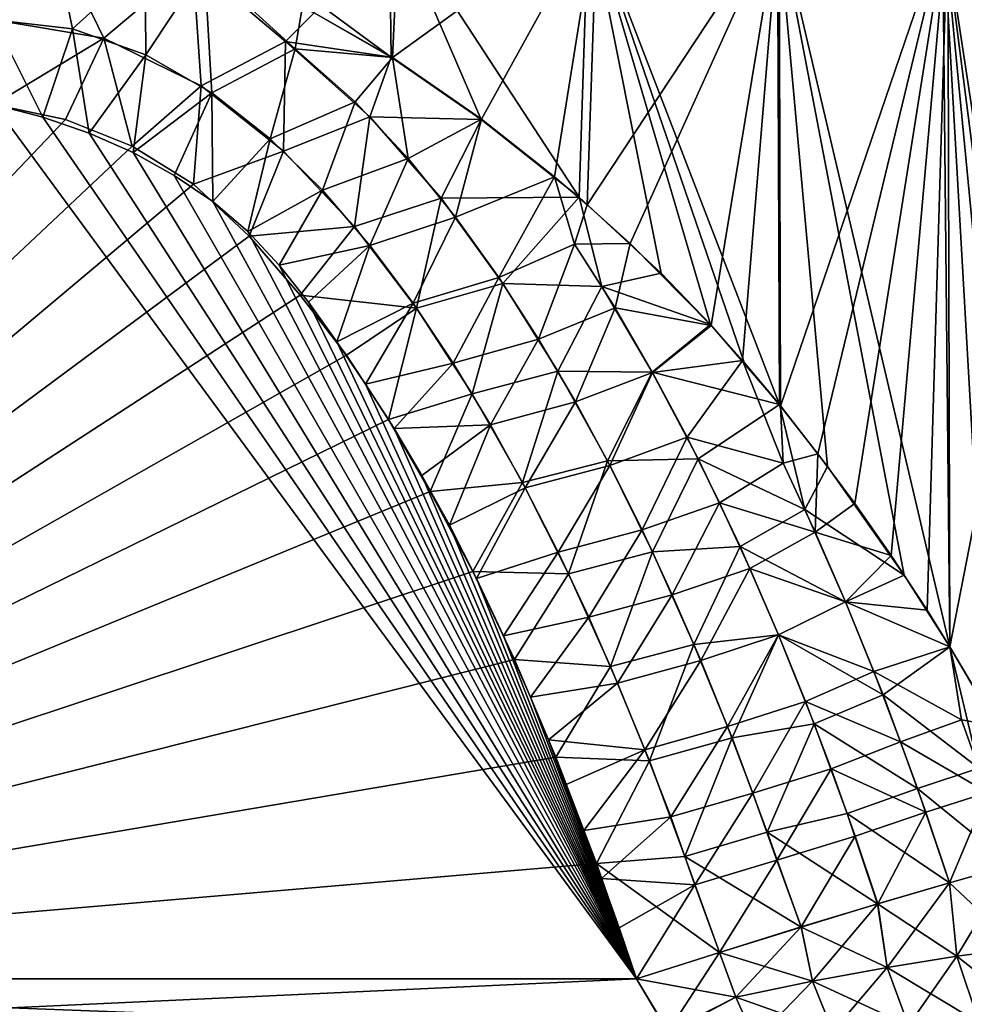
# Model space of a CAD drawing. Header units: millimetres. Extents: x -7.8 to 13, y -12 to 1.5.
# Tile 35 of 102: x -0.486 to -0.137, y -2.716 to -2.352. Entities that reach past the tile are written whole.
import ezdxf

# ---------------------------------------------------------------- set-up
doc = ezdxf.new("R2010")
doc.units = ezdxf.units.MM
doc.header["$LTSCALE"] = 65.185185
for name, color, linetype in [('103', 7, 'CONTINUOUS'), ('104', 7, 'CONTINUOUS'), ('110', 7, 'CONTINUOUS'), ('111', 7, 'CONTINUOUS'), ('48', 7, 'CONTINUOUS'), ('67', 7, 'CONTINUOUS'), ('68', 7, 'CONTINUOUS'), ('69', 7, 'CONTINUOUS'), ('76', 7, 'CONTINUOUS')]:
    doc.layers.add(name, color=color, linetype=linetype)

msp = doc.modelspace()

# ---------------------------------------------------------------- linework, layer by layer
at = {"layer": '103', "linetype": 'Continuous'}
for points in [[(-0.11926, -2.66457, -2.29325), (-0.11645, -2.6952, -2.28481), (-0.14232, -2.67105, -2.27106), (-0.11926, -2.66457, -2.29325)], [(-0.13953, -2.69821, -2.26521), (-0.16883, -2.67882, -2.25284), (-0.14232, -2.67105, -2.27106), (-0.13953, -2.69821, -2.26521)], [(-0.13953, -2.69821, -2.26521), (-0.14232, -2.67105, -2.27106), (-0.11645, -2.6952, -2.28481), (-0.13953, -2.69821, -2.26521)], [(-0.16883, -2.67882, -2.25284), (-0.1653, -2.70235, -2.24924), (-0.19716, -2.6874, -2.23964), (-0.16883, -2.67882, -2.25284)], [(-0.1653, -2.70235, -2.24924), (-0.16883, -2.67882, -2.25284), (-0.13953, -2.69821, -2.26521), (-0.1653, -2.70235, -2.24924)], [(-0.19716, -2.6874, -2.23964), (-0.19287, -2.70748, -2.23745), (-0.22736, -2.69679, -2.23135), (-0.19716, -2.6874, -2.23964)], [(-0.19287, -2.70748, -2.23745), (-0.19716, -2.6874, -2.23964), (-0.1653, -2.70235, -2.24924), (-0.19287, -2.70748, -2.23745)], [(-0.22123, -2.7134, -2.2301), (-0.25797, -2.70654, -2.22832), (-0.22736, -2.69679, -2.23135), (-0.22123, -2.7134, -2.2301)], [(-0.22123, -2.7134, -2.2301), (-0.22736, -2.69679, -2.23135), (-0.19287, -2.70748, -2.23745), (-0.22123, -2.7134, -2.2301)], [(-0.13129, -2.72287, -2.26291), (-0.1653, -2.70235, -2.24924), (-0.13953, -2.69821, -2.26521), (-0.13129, -2.72287, -2.26291)], [(-0.10789, -2.72323, -2.28235), (-0.13953, -2.69821, -2.26521), (-0.11645, -2.6952, -2.28481), (-0.10789, -2.72323, -2.28235)], [(-0.13129, -2.72287, -2.26291), (-0.13953, -2.69821, -2.26521), (-0.10789, -2.72323, -2.28235), (-0.13129, -2.72287, -2.26291)], [(-0.15742, -2.7238, -2.24701), (-0.19287, -2.70748, -2.23745), (-0.1653, -2.70235, -2.24924), (-0.15742, -2.7238, -2.24701)], [(-0.15742, -2.7238, -2.24701), (-0.1653, -2.70235, -2.24924), (-0.13129, -2.72287, -2.26291), (-0.15742, -2.7238, -2.24701)], [(-0.24616, -2.72648, -2.2261), (-0.25797, -2.70654, -2.22832), (-0.22123, -2.7134, -2.2301), (-0.24616, -2.72648, -2.2261)], [(-0.18538, -2.726, -2.23521), (-0.22123, -2.7134, -2.2301), (-0.19287, -2.70748, -2.23745), (-0.18538, -2.726, -2.23521)], [(-0.18538, -2.726, -2.23521), (-0.19287, -2.70748, -2.23745), (-0.15742, -2.7238, -2.24701), (-0.18538, -2.726, -2.23521)], [(-0.21414, -2.72934, -2.22777), (-0.24616, -2.72648, -2.2261), (-0.22123, -2.7134, -2.2301), (-0.21414, -2.72934, -2.22777)], [(-0.21414, -2.72934, -2.22777), (-0.22123, -2.7134, -2.2301), (-0.18538, -2.726, -2.23521), (-0.21414, -2.72934, -2.22777)]]:
    msp.add_3dface(points, dxfattribs=at)
at = {"layer": '104', "linetype": 'Continuous'}
for points in [[(-0.49566, -2.3518, -2.2463), (-0.47254, -2.32229, -2.25532), (-0.45497, -2.35858, -2.24601), (-0.49566, -2.3518, -2.2463)], [(-0.47254, -2.32229, -2.25532), (-0.42208, -2.33085, -2.25743), (-0.45497, -2.35858, -2.24601), (-0.47254, -2.32229, -2.25532)], [(-0.45497, -2.35858, -2.24601), (-0.42208, -2.33085, -2.25743), (-0.41891, -2.37632, -2.24524), (-0.45497, -2.35858, -2.24601)], [(-0.42208, -2.33085, -2.25743), (-0.37712, -2.34926, -2.25989), (-0.38776, -2.35983, -2.25373), (-0.42208, -2.33085, -2.25743)], [(-0.42208, -2.33085, -2.25743), (-0.38776, -2.35983, -2.25373), (-0.41891, -2.37632, -2.24524), (-0.42208, -2.33085, -2.25743)], [(-0.45497, -2.35858, -2.24601), (-0.49566, -2.38314, -2.24244), (-0.49566, -2.3518, -2.2463), (-0.45497, -2.35858, -2.24601)], [(-0.37712, -2.34926, -2.25989), (-0.34873, -2.36567, -2.26203), (-0.38776, -2.35983, -2.25373), (-0.37712, -2.34926, -2.25989)], [(-0.49566, -2.38314, -2.24244), (-0.45497, -2.35858, -2.24601), (-0.46908, -2.38873, -2.24219), (-0.49566, -2.38314, -2.24244)], [(-0.46908, -2.38873, -2.24219), (-0.45497, -2.35858, -2.24601), (-0.44444, -2.39852, -2.24177), (-0.46908, -2.38873, -2.24219)], [(-0.45497, -2.35858, -2.24601), (-0.41891, -2.37632, -2.24524), (-0.44444, -2.39852, -2.24177), (-0.45497, -2.35858, -2.24601)], [(-0.41891, -2.37632, -2.24524), (-0.38776, -2.35983, -2.25373), (-0.38846, -2.40048, -2.24418), (-0.41891, -2.37632, -2.24524)], [(-0.38776, -2.35983, -2.25373), (-0.3566, -2.38771, -2.25251), (-0.38846, -2.40048, -2.24418), (-0.38776, -2.35983, -2.25373)], [(-0.38776, -2.35983, -2.25373), (-0.34873, -2.36567, -2.26203), (-0.3566, -2.38771, -2.25251), (-0.38776, -2.35983, -2.25373)], [(-0.34873, -2.36567, -2.26203), (-0.3154, -2.38866, -2.26546), (-0.3566, -2.38771, -2.25251), (-0.34873, -2.36567, -2.26203)], [(-0.44444, -2.39852, -2.24177), (-0.41891, -2.37632, -2.24524), (-0.42178, -2.41268, -2.24115), (-0.44444, -2.39852, -2.24177)], [(-0.41891, -2.37632, -2.24524), (-0.38846, -2.40048, -2.24418), (-0.42178, -2.41268, -2.24115), (-0.41891, -2.37632, -2.24524)], [(-0.38846, -2.40048, -2.24418), (-0.3566, -2.38771, -2.25251), (-0.36229, -2.42835, -2.24297), (-0.38846, -2.40048, -2.24418)], [(-0.3566, -2.38771, -2.25251), (-0.33027, -2.41782, -2.25119), (-0.36229, -2.42835, -2.24297), (-0.3566, -2.38771, -2.25251)], [(-0.3566, -2.38771, -2.25251), (-0.3154, -2.38866, -2.26546), (-0.33027, -2.41782, -2.25119), (-0.3566, -2.38771, -2.25251)], [(-0.3154, -2.38866, -2.26546), (-0.27922, -2.41749, -2.27073), (-0.33027, -2.41782, -2.25119), (-0.3154, -2.38866, -2.26546)], [(-0.42178, -2.41268, -2.24115), (-0.38846, -2.40048, -2.24418), (-0.40119, -2.43186, -2.24031), (-0.42178, -2.41268, -2.24115)], [(-0.38846, -2.40048, -2.24418), (-0.36229, -2.42835, -2.24297), (-0.40119, -2.43186, -2.24031), (-0.38846, -2.40048, -2.24418)], [(-0.36229, -2.42835, -2.24297), (-0.33027, -2.41782, -2.25119), (-0.3393, -2.45851, -2.24165), (-0.36229, -2.42835, -2.24297)], [(-0.33027, -2.41782, -2.25119), (-0.30741, -2.44932, -2.24982), (-0.3393, -2.45851, -2.24165), (-0.33027, -2.41782, -2.25119)], [(-0.33027, -2.41782, -2.25119), (-0.27922, -2.41749, -2.27073), (-0.30741, -2.44932, -2.24982), (-0.33027, -2.41782, -2.25119)], [(-0.27922, -2.41749, -2.27073), (-0.27078, -2.45051, -2.26281), (-0.30741, -2.44932, -2.24982), (-0.27922, -2.41749, -2.27073)], [(-0.27922, -2.41749, -2.27073), (-0.24884, -2.44555, -2.27629), (-0.27078, -2.45051, -2.26281), (-0.27922, -2.41749, -2.27073)], [(-0.40119, -2.43186, -2.24031), (-0.36229, -2.42835, -2.24297), (-0.38232, -2.45365, -2.23936), (-0.40119, -2.43186, -2.24031)], [(-0.36229, -2.42835, -2.24297), (-0.3393, -2.45851, -2.24165), (-0.38232, -2.45365, -2.23936), (-0.36229, -2.42835, -2.24297)], [(-0.24884, -2.44555, -2.27629), (-0.23064, -2.46452, -2.28002), (-0.27078, -2.45051, -2.26281), (-0.24884, -2.44555, -2.27629)], [(-0.3393, -2.45851, -2.24165), (-0.30741, -2.44932, -2.24982), (-0.31875, -2.49021, -2.24027), (-0.3393, -2.45851, -2.24165)], [(-0.30741, -2.44932, -2.24982), (-0.28709, -2.48176, -2.2484), (-0.31875, -2.49021, -2.24027), (-0.30741, -2.44932, -2.24982)], [(-0.30741, -2.44932, -2.24982), (-0.27078, -2.45051, -2.26281), (-0.28709, -2.48176, -2.2484), (-0.30741, -2.44932, -2.24982)], [(-0.27078, -2.45051, -2.26281), (-0.25215, -2.48221, -2.26142), (-0.28709, -2.48176, -2.2484), (-0.27078, -2.45051, -2.26281)], [(-0.27078, -2.45051, -2.26281), (-0.23064, -2.46452, -2.28002), (-0.25215, -2.48221, -2.26142), (-0.27078, -2.45051, -2.26281)], [(-0.38232, -2.45365, -2.23936), (-0.3393, -2.45851, -2.24165), (-0.36518, -2.47589, -2.23839), (-0.38232, -2.45365, -2.23936)], [(-0.36518, -2.47589, -2.23839), (-0.3393, -2.45851, -2.24165), (-0.34968, -2.49963, -2.23735), (-0.36518, -2.47589, -2.23839)], [(-0.3393, -2.45851, -2.24165), (-0.31875, -2.49021, -2.24027), (-0.34968, -2.49963, -2.23735), (-0.3393, -2.45851, -2.24165)], [(-0.23064, -2.46452, -2.28002), (-0.20518, -2.49418, -2.28568), (-0.25215, -2.48221, -2.26142), (-0.23064, -2.46452, -2.28002)], [(-0.20518, -2.49418, -2.28568), (-0.23064, -2.46452, -2.28002), (-0.21815, -2.47861, -2.28273), (-0.20518, -2.49418, -2.28568)], [(-0.31875, -2.49021, -2.24027), (-0.28709, -2.48176, -2.2484), (-0.30015, -2.52304, -2.23883), (-0.31875, -2.49021, -2.24027)], [(-0.28709, -2.48176, -2.2484), (-0.26877, -2.51492, -2.24696), (-0.30015, -2.52304, -2.23883), (-0.28709, -2.48176, -2.2484)], [(-0.28709, -2.48176, -2.2484), (-0.25215, -2.48221, -2.26142), (-0.26877, -2.51492, -2.24696), (-0.28709, -2.48176, -2.2484)], [(-0.25215, -2.48221, -2.26142), (-0.23522, -2.51428, -2.26002), (-0.26877, -2.51492, -2.24696), (-0.25215, -2.48221, -2.26142)], [(-0.25215, -2.48221, -2.26142), (-0.20518, -2.49418, -2.28568), (-0.23522, -2.51428, -2.26002), (-0.25215, -2.48221, -2.26142)], [(-0.34968, -2.49963, -2.23735), (-0.31875, -2.49021, -2.24027), (-0.33423, -2.52628, -2.23619), (-0.34968, -2.49963, -2.23735)], [(-0.31875, -2.49021, -2.24027), (-0.30015, -2.52304, -2.23883), (-0.33423, -2.52628, -2.23619), (-0.31875, -2.49021, -2.24027)], [(-0.20518, -2.49418, -2.28568), (-0.19575, -2.53291, -2.27709), (-0.23522, -2.51428, -2.26002), (-0.20518, -2.49418, -2.28568)], [(-0.20518, -2.49418, -2.28568), (-0.18737, -2.51701, -2.29006), (-0.19575, -2.53291, -2.27709), (-0.20518, -2.49418, -2.28568)], [(-0.30015, -2.52304, -2.23883), (-0.26877, -2.51492, -2.24696), (-0.28316, -2.55672, -2.23736), (-0.30015, -2.52304, -2.23883)], [(-0.26877, -2.51492, -2.24696), (-0.25207, -2.54865, -2.24548), (-0.28316, -2.55672, -2.23736), (-0.26877, -2.51492, -2.24696)], [(-0.26877, -2.51492, -2.24696), (-0.23522, -2.51428, -2.26002), (-0.25207, -2.54865, -2.24548), (-0.26877, -2.51492, -2.24696)], [(-0.23522, -2.51428, -2.26002), (-0.21972, -2.54667, -2.25861), (-0.25207, -2.54865, -2.24548), (-0.23522, -2.51428, -2.26002)], [(-0.23522, -2.51428, -2.26002), (-0.19575, -2.53291, -2.27709), (-0.21972, -2.54667, -2.25861), (-0.23522, -2.51428, -2.26002)], [(-0.18737, -2.51701, -2.29006), (-0.15898, -2.55728, -2.29792), (-0.19575, -2.53291, -2.27709), (-0.18737, -2.51701, -2.29006)], [(-0.33423, -2.52628, -2.23619), (-0.30015, -2.52304, -2.23883), (-0.31857, -2.55587, -2.2349), (-0.33423, -2.52628, -2.23619)], [(-0.30015, -2.52304, -2.23883), (-0.28316, -2.55672, -2.23736), (-0.31857, -2.55587, -2.2349), (-0.30015, -2.52304, -2.23883)], [(-0.19575, -2.53291, -2.27709), (-0.18069, -2.56714, -2.2756), (-0.21972, -2.54667, -2.25861), (-0.19575, -2.53291, -2.27709)], [(-0.19575, -2.53291, -2.27709), (-0.15898, -2.55728, -2.29792), (-0.18069, -2.56714, -2.2756), (-0.19575, -2.53291, -2.27709)], [(-0.28316, -2.55672, -2.23736), (-0.25207, -2.54865, -2.24548), (-0.26758, -2.59106, -2.23586), (-0.28316, -2.55672, -2.23736)], [(-0.25207, -2.54865, -2.24548), (-0.23676, -2.58284, -2.24399), (-0.26758, -2.59106, -2.23586), (-0.25207, -2.54865, -2.24548)], [(-0.25207, -2.54865, -2.24548), (-0.21972, -2.54667, -2.25861), (-0.23676, -2.58284, -2.24399), (-0.25207, -2.54865, -2.24548)], [(-0.21972, -2.54667, -2.25861), (-0.20545, -2.57934, -2.25718), (-0.23676, -2.58284, -2.24399), (-0.21972, -2.54667, -2.25861)], [(-0.21972, -2.54667, -2.25861), (-0.18069, -2.56714, -2.2756), (-0.20545, -2.57934, -2.25718), (-0.21972, -2.54667, -2.25861)], [(-0.31857, -2.55587, -2.2349), (-0.28316, -2.55672, -2.23736), (-0.30307, -2.58848, -2.23347), (-0.31857, -2.55587, -2.2349)], [(-0.28316, -2.55672, -2.23736), (-0.26758, -2.59106, -2.23586), (-0.30307, -2.58848, -2.23347), (-0.28316, -2.55672, -2.23736)], [(-0.15898, -2.55728, -2.29792), (-0.14211, -2.58376, -2.30315), (-0.18069, -2.56714, -2.2756), (-0.15898, -2.55728, -2.29792)], [(-0.18069, -2.56714, -2.2756), (-0.16684, -2.60158, -2.27409), (-0.20545, -2.57934, -2.25718), (-0.18069, -2.56714, -2.2756)], [(-0.18069, -2.56714, -2.2756), (-0.14211, -2.58376, -2.30315), (-0.16684, -2.60158, -2.27409), (-0.18069, -2.56714, -2.2756)], [(-0.23676, -2.58284, -2.24399), (-0.20545, -2.57934, -2.25718), (-0.22267, -2.61742, -2.24248), (-0.23676, -2.58284, -2.24399)], [(-0.20545, -2.57934, -2.25718), (-0.19228, -2.61227, -2.25574), (-0.22267, -2.61742, -2.24248), (-0.20545, -2.57934, -2.25718)], [(-0.20545, -2.57934, -2.25718), (-0.16684, -2.60158, -2.27409), (-0.19228, -2.61227, -2.25574), (-0.20545, -2.57934, -2.25718)], [(-0.26758, -2.59106, -2.23586), (-0.23676, -2.58284, -2.24399), (-0.25325, -2.62594, -2.23434), (-0.26758, -2.59106, -2.23586)], [(-0.23676, -2.58284, -2.24399), (-0.22267, -2.61742, -2.24248), (-0.25325, -2.62594, -2.23434), (-0.23676, -2.58284, -2.24399)], [(-0.14211, -2.58376, -2.30315), (-0.13139, -2.62867, -2.29482), (-0.16684, -2.60158, -2.27409), (-0.14211, -2.58376, -2.30315)], [(-0.14211, -2.58376, -2.30315), (-0.12812, -2.6074, -2.30785), (-0.13139, -2.62867, -2.29482), (-0.14211, -2.58376, -2.30315)], [(-0.30307, -2.58848, -2.23347), (-0.26758, -2.59106, -2.23586), (-0.28782, -2.62452, -2.2319), (-0.30307, -2.58848, -2.23347)], [(-0.26758, -2.59106, -2.23586), (-0.25325, -2.62594, -2.23434), (-0.28782, -2.62452, -2.2319), (-0.26758, -2.59106, -2.23586)], [(-0.16684, -2.60158, -2.27409), (-0.15408, -2.63622, -2.27258), (-0.19228, -2.61227, -2.25574), (-0.16684, -2.60158, -2.27409)], [(-0.16684, -2.60158, -2.27409), (-0.13139, -2.62867, -2.29482), (-0.15408, -2.63622, -2.27258), (-0.16684, -2.60158, -2.27409)], [(-0.22267, -2.61742, -2.24248), (-0.19228, -2.61227, -2.25574), (-0.20971, -2.65236, -2.24095), (-0.22267, -2.61742, -2.24248)], [(-0.19228, -2.61227, -2.25574), (-0.18009, -2.64544, -2.2543), (-0.20971, -2.65236, -2.24095), (-0.19228, -2.61227, -2.25574)], [(-0.19228, -2.61227, -2.25574), (-0.15408, -2.63622, -2.27258), (-0.18009, -2.64544, -2.2543), (-0.19228, -2.61227, -2.25574)], [(-0.25325, -2.62594, -2.23434), (-0.22267, -2.61742, -2.24248), (-0.24007, -2.66128, -2.2328), (-0.25325, -2.62594, -2.23434)], [(-0.22267, -2.61742, -2.24248), (-0.20971, -2.65236, -2.24095), (-0.24007, -2.66128, -2.2328), (-0.22267, -2.61742, -2.24248)], [(-0.28782, -2.62452, -2.2319), (-0.25325, -2.62594, -2.23434), (-0.27278, -2.66388, -2.23018), (-0.28782, -2.62452, -2.2319)], [(-0.25325, -2.62594, -2.23434), (-0.24007, -2.66128, -2.2328), (-0.27278, -2.66388, -2.23018), (-0.25325, -2.62594, -2.23434)], [(-0.13139, -2.62867, -2.29482), (-0.11926, -2.66457, -2.29325), (-0.15408, -2.63622, -2.27258), (-0.13139, -2.62867, -2.29482)], [(-0.15408, -2.63622, -2.27258), (-0.14232, -2.67105, -2.27106), (-0.18009, -2.64544, -2.2543), (-0.15408, -2.63622, -2.27258)], [(-0.11926, -2.66457, -2.29325), (-0.14232, -2.67105, -2.27106), (-0.15408, -2.63622, -2.27258), (-0.11926, -2.66457, -2.29325)], [(-0.18009, -2.64544, -2.2543), (-0.16883, -2.67882, -2.25284), (-0.20971, -2.65236, -2.24095), (-0.18009, -2.64544, -2.2543)], [(-0.14232, -2.67105, -2.27106), (-0.16883, -2.67882, -2.25284), (-0.18009, -2.64544, -2.2543), (-0.14232, -2.67105, -2.27106)], [(-0.20971, -2.65236, -2.24095), (-0.19716, -2.6874, -2.23964), (-0.24007, -2.66128, -2.2328), (-0.20971, -2.65236, -2.24095)], [(-0.16883, -2.67882, -2.25284), (-0.19716, -2.6874, -2.23964), (-0.20971, -2.65236, -2.24095), (-0.16883, -2.67882, -2.25284)], [(-0.24007, -2.66128, -2.2328), (-0.22736, -2.69679, -2.23135), (-0.27278, -2.66388, -2.23018), (-0.24007, -2.66128, -2.2328)], [(-0.19716, -2.6874, -2.23964), (-0.22736, -2.69679, -2.23135), (-0.24007, -2.66128, -2.2328), (-0.19716, -2.6874, -2.23964)], [(-0.22736, -2.69679, -2.23135), (-0.25797, -2.70654, -2.22832), (-0.27278, -2.66388, -2.23018), (-0.22736, -2.69679, -2.23135)]]:
    msp.add_3dface(points, dxfattribs=at)
at = {"layer": '110', "linetype": 'Continuous'}
for points in [[(-0.25797, -2.70654, -2.22832), (-0.24616, -2.72648, -2.2261), (-0.7717, -2.70654, -2.22832), (-0.25797, -2.70654, -2.22832)], [(-0.24616, -2.72648, -2.2261), (-0.7717, -2.73032, -2.22536), (-0.7717, -2.70654, -2.22832), (-0.24616, -2.72648, -2.2261)]]:
    msp.add_3dface(points, dxfattribs=at)
at = {"layer": '111', "linetype": 'Continuous'}
for points in [[(-0.49566, -2.38314, -2.24244), (-0.46908, -2.38873, -2.24219), (-0.7717, -2.70654, -2.22832), (-0.49566, -2.38314, -2.24244)], [(-0.46908, -2.38873, -2.24219), (-0.44444, -2.39852, -2.24177), (-0.7717, -2.70654, -2.22832), (-0.46908, -2.38873, -2.24219)], [(-0.44444, -2.39852, -2.24177), (-0.42178, -2.41268, -2.24115), (-0.7717, -2.70654, -2.22832), (-0.44444, -2.39852, -2.24177)], [(-0.42178, -2.41268, -2.24115), (-0.40119, -2.43186, -2.24031), (-0.7717, -2.70654, -2.22832), (-0.42178, -2.41268, -2.24115)], [(-0.40119, -2.43186, -2.24031), (-0.38232, -2.45365, -2.23936), (-0.7717, -2.70654, -2.22832), (-0.40119, -2.43186, -2.24031)], [(-0.38232, -2.45365, -2.23936), (-0.36518, -2.47589, -2.23839), (-0.7717, -2.70654, -2.22832), (-0.38232, -2.45365, -2.23936)], [(-0.36518, -2.47589, -2.23839), (-0.34968, -2.49963, -2.23735), (-0.7717, -2.70654, -2.22832), (-0.36518, -2.47589, -2.23839)], [(-0.34968, -2.49963, -2.23735), (-0.33423, -2.52628, -2.23619), (-0.7717, -2.70654, -2.22832), (-0.34968, -2.49963, -2.23735)], [(-0.33423, -2.52628, -2.23619), (-0.31857, -2.55587, -2.2349), (-0.7717, -2.70654, -2.22832), (-0.33423, -2.52628, -2.23619)], [(-0.31857, -2.55587, -2.2349), (-0.30307, -2.58848, -2.23347), (-0.7717, -2.70654, -2.22832), (-0.31857, -2.55587, -2.2349)], [(-0.30307, -2.58848, -2.23347), (-0.28782, -2.62452, -2.2319), (-0.7717, -2.70654, -2.22832), (-0.30307, -2.58848, -2.23347)], [(-0.28782, -2.62452, -2.2319), (-0.27278, -2.66388, -2.23018), (-0.7717, -2.70654, -2.22832), (-0.28782, -2.62452, -2.2319)], [(-0.27278, -2.66388, -2.23018), (-0.25797, -2.70654, -2.22832), (-0.7717, -2.70654, -2.22832), (-0.27278, -2.66388, -2.23018)]]:
    msp.add_3dface(points, dxfattribs=at)
at = {"layer": '48', "linetype": 'Continuous'}
for points in [[(-0.4239, -2.31013, -2.26464), (-0.34946, -2.30987, -2.28246), (-0.34873, -2.36567, -2.26203), (-0.4239, -2.31013, -2.26464)], [(-0.4239, -2.31013, -2.26464), (-0.34873, -2.36567, -2.26203), (-0.37712, -2.34926, -2.25989), (-0.4239, -2.31013, -2.26464)], [(-0.34823, -2.36573, 2.26216), (-0.34558, -2.30986, 2.28374), (-0.38149, -2.34678, 2.25972), (-0.34823, -2.36573, 2.26216)], [(-0.34873, -2.36567, -2.26203), (-0.34946, -2.30987, -2.28246), (-0.3154, -2.38866, -2.26546), (-0.34873, -2.36567, -2.26203)], [(-0.3154, -2.38866, -2.26546), (-0.34946, -2.30987, -2.28246), (-0.27922, -2.41749, -2.27073), (-0.3154, -2.38866, -2.26546)], [(-0.34946, -2.30987, -2.28246), (-0.27574, -2.31096, -2.31299), (-0.27922, -2.41749, -2.27073), (-0.34946, -2.30987, -2.28246)], [(-0.27252, -2.31103, 2.31465), (-0.34558, -2.30986, 2.28374), (-0.34823, -2.36573, 2.26216), (-0.27252, -2.31103, 2.31465)], [(-0.31534, -2.38865, 2.26549), (-0.27252, -2.31103, 2.31465), (-0.34823, -2.36573, 2.26216), (-0.31534, -2.38865, 2.26549)], [(-0.28835, -2.40988, 2.26922), (-0.27252, -2.31103, 2.31465), (-0.31534, -2.38865, 2.26549), (-0.28835, -2.40988, 2.26922)], [(-0.27621, -2.42023, 2.27119), (-0.27252, -2.31103, 2.31465), (-0.28835, -2.40988, 2.26922), (-0.27621, -2.42023, 2.27119)], [(-0.27922, -2.41749, -2.27073), (-0.27574, -2.31096, -2.31299), (-0.24884, -2.44555, -2.27629), (-0.27922, -2.41749, -2.27073)], [(-0.20523, -2.31262, 2.357), (-0.27252, -2.31103, 2.31465), (-0.27621, -2.42023, 2.27119), (-0.20523, -2.31262, 2.357)], [(-0.27574, -2.31096, -2.31299), (-0.20518, -2.49418, -2.28568), (-0.21815, -2.47861, -2.28273), (-0.27574, -2.31096, -2.31299)], [(-0.24884, -2.44555, -2.27629), (-0.27574, -2.31096, -2.31299), (-0.23064, -2.46452, -2.28002), (-0.24884, -2.44555, -2.27629)], [(-0.23064, -2.46452, -2.28002), (-0.27574, -2.31096, -2.31299), (-0.21815, -2.47861, -2.28273), (-0.23064, -2.46452, -2.28002)], [(-0.27574, -2.31096, -2.31299), (-0.20582, -2.31259, -2.35657), (-0.20518, -2.49418, -2.28568), (-0.27574, -2.31096, -2.31299)], [(-0.20523, -2.31262, 2.357), (-0.27621, -2.42023, 2.27119), (-0.2603, -2.43463, 2.27402), (-0.20523, -2.31262, 2.357)], [(-0.23035, -2.46491, 2.28006), (-0.20523, -2.31262, 2.357), (-0.2603, -2.43463, 2.27402), (-0.23035, -2.46491, 2.28006)], [(-0.21879, -2.47788, 2.28258), (-0.20523, -2.31262, 2.357), (-0.23035, -2.46491, 2.28006), (-0.21879, -2.47788, 2.28258)], [(-0.20469, -2.49478, 2.2858), (-0.20523, -2.31262, 2.357), (-0.21879, -2.47788, 2.28258), (-0.20469, -2.49478, 2.2858)], [(-0.20582, -2.31259, -2.35657), (-0.14211, -2.58376, -2.30315), (-0.15898, -2.55728, -2.29792), (-0.20582, -2.31259, -2.35657)], [(-0.20518, -2.49418, -2.28568), (-0.20582, -2.31259, -2.35657), (-0.18737, -2.51701, -2.29006), (-0.20518, -2.49418, -2.28568)], [(-0.18737, -2.51701, -2.29006), (-0.20582, -2.31259, -2.35657), (-0.15898, -2.55728, -2.29792), (-0.18737, -2.51701, -2.29006)], [(-0.20582, -2.31259, -2.35657), (-0.14489, -2.31326, -2.41048), (-0.14211, -2.58376, -2.30315), (-0.20582, -2.31259, -2.35657)], [(-0.14289, -2.31328, 2.41257), (-0.20523, -2.31262, 2.357), (-0.20469, -2.49478, 2.2858), (-0.14289, -2.31328, 2.41257)], [(-0.19089, -2.51234, 2.28917), (-0.14289, -2.31328, 2.41257), (-0.20469, -2.49478, 2.2858), (-0.19089, -2.51234, 2.28917)], [(-0.17726, -2.53076, 2.29274), (-0.14289, -2.31328, 2.41257), (-0.19089, -2.51234, 2.28917), (-0.17726, -2.53076, 2.29274)], [(-0.16382, -2.55004, 2.29651), (-0.14289, -2.31328, 2.41257), (-0.17726, -2.53076, 2.29274), (-0.16382, -2.55004, 2.29651)], [(-0.15058, -2.57019, 2.30048), (-0.14289, -2.31328, 2.41257), (-0.16382, -2.55004, 2.29651), (-0.15058, -2.57019, 2.30048)], [(-0.14212, -2.58372, 2.30316), (-0.14289, -2.31328, 2.41257), (-0.15058, -2.57019, 2.30048), (-0.14212, -2.58372, 2.30316)], [(-0.14489, -2.31326, -2.41048), (-0.09373, -2.31447, -2.47241), (-0.08794, -2.6867, -2.32303), (-0.14489, -2.31326, -2.41048)], [(-0.14489, -2.31326, -2.41048), (-0.08794, -2.6867, -2.32303), (-0.10038, -2.65956, -2.31829), (-0.14489, -2.31326, -2.41048)], [(-0.14211, -2.58376, -2.30315), (-0.14489, -2.31326, -2.41048), (-0.12812, -2.6074, -2.30785), (-0.14211, -2.58376, -2.30315)], [(-0.12812, -2.6074, -2.30785), (-0.14489, -2.31326, -2.41048), (-0.11404, -2.63289, -2.31295), (-0.12812, -2.6074, -2.30785)], [(-0.11404, -2.63289, -2.31295), (-0.14489, -2.31326, -2.41048), (-0.10038, -2.65956, -2.31829), (-0.11404, -2.63289, -2.31295)], [(-0.08966, -2.31468, 2.47824), (-0.14289, -2.31328, 2.41257), (-0.14212, -2.58372, 2.30316), (-0.08966, -2.31468, 2.47824)], [(-0.08966, -2.31468, 2.47824), (-0.14212, -2.58372, 2.30316), (-0.12486, -2.6131, 2.30901), (-0.08966, -2.31468, 2.47824)]]:
    msp.add_3dface(points, dxfattribs=at)
at = {"layer": '67', "linetype": 'Continuous'}
for points in [[(-0.25796, -2.70655, 2.22832), (-0.49566, -2.38315, 2.24244), (-0.7717, -2.70655, 2.22832), (-0.25796, -2.70655, 2.22832)], [(-0.4775, -2.38781, 2.24223), (-0.49566, -2.38315, 2.24244), (-0.25796, -2.70655, 2.22832), (-0.4775, -2.38781, 2.24223)], [(-0.46032, -2.39374, 2.24198), (-0.4775, -2.38781, 2.24223), (-0.25796, -2.70655, 2.22832), (-0.46032, -2.39374, 2.24198)], [(-0.44412, -2.40093, 2.24166), (-0.46032, -2.39374, 2.24198), (-0.25796, -2.70655, 2.22832), (-0.44412, -2.40093, 2.24166)], [(-0.4289, -2.40939, 2.24129), (-0.44412, -2.40093, 2.24166), (-0.25796, -2.70655, 2.22832), (-0.4289, -2.40939, 2.24129)], [(-0.41467, -2.4191, 2.24087), (-0.4289, -2.40939, 2.24129), (-0.25796, -2.70655, 2.22832), (-0.41467, -2.4191, 2.24087)], [(-0.40173, -2.43017, 2.24038), (-0.41467, -2.4191, 2.24087), (-0.25796, -2.70655, 2.22832), (-0.40173, -2.43017, 2.24038)], [(-0.39007, -2.4426, 2.23984), (-0.40173, -2.43017, 2.24038), (-0.25796, -2.70655, 2.22832), (-0.39007, -2.4426, 2.23984)], [(-0.37925, -2.45625, 2.23925), (-0.39007, -2.4426, 2.23984), (-0.25796, -2.70655, 2.22832), (-0.37925, -2.45625, 2.23925)], [(-0.36879, -2.47097, 2.2386), (-0.37925, -2.45625, 2.23925), (-0.25796, -2.70655, 2.22832), (-0.36879, -2.47097, 2.2386)], [(-0.35824, -2.48661, 2.23792), (-0.36879, -2.47097, 2.2386), (-0.25796, -2.70655, 2.22832), (-0.35824, -2.48661, 2.23792)], [(-0.34765, -2.50304, 2.2372), (-0.35824, -2.48661, 2.23792), (-0.25796, -2.70655, 2.22832), (-0.34765, -2.50304, 2.2372)], [(-0.33733, -2.52036, 2.23645), (-0.34765, -2.50304, 2.2372), (-0.25796, -2.70655, 2.22832), (-0.33733, -2.52036, 2.23645)], [(-0.3272, -2.53878, 2.23564), (-0.33733, -2.52036, 2.23645), (-0.25796, -2.70655, 2.22832), (-0.3272, -2.53878, 2.23564)], [(-0.31717, -2.55847, 2.23478), (-0.3272, -2.53878, 2.23564), (-0.25796, -2.70655, 2.22832), (-0.31717, -2.55847, 2.23478)], [(-0.30716, -2.57966, 2.23386), (-0.31717, -2.55847, 2.23478), (-0.25796, -2.70655, 2.22832), (-0.30716, -2.57966, 2.23386)], [(-0.29717, -2.60233, 2.23287), (-0.30716, -2.57966, 2.23386), (-0.25796, -2.70655, 2.22832), (-0.29717, -2.60233, 2.23287)], [(-0.29055, -2.6182, 2.23218), (-0.29717, -2.60233, 2.23287), (-0.25796, -2.70655, 2.22832), (-0.29055, -2.6182, 2.23218)], [(-0.28396, -2.63466, 2.23146), (-0.29055, -2.6182, 2.23218), (-0.25796, -2.70655, 2.22832), (-0.28396, -2.63466, 2.23146)], [(-0.27741, -2.65173, 2.23071), (-0.28396, -2.63466, 2.23146), (-0.25796, -2.70655, 2.22832), (-0.27741, -2.65173, 2.23071)], [(-0.2709, -2.6694, 2.22994), (-0.27741, -2.65173, 2.23071), (-0.25796, -2.70655, 2.22832), (-0.2709, -2.6694, 2.22994)], [(-0.26441, -2.68767, 2.22914), (-0.2709, -2.6694, 2.22994), (-0.25796, -2.70655, 2.22832), (-0.26441, -2.68767, 2.22914)]]:
    msp.add_3dface(points, dxfattribs=at)
at = {"layer": '68', "linetype": 'Continuous'}
for points in [[(-0.47327, -2.32216, 2.25534), (-0.49569, -2.32326, 2.25438), (-0.49566, -2.3518, 2.2463), (-0.47327, -2.32216, 2.25534)], [(-0.47327, -2.32216, 2.25534), (-0.49566, -2.3518, 2.2463), (-0.46655, -2.35522, 2.24616), (-0.47327, -2.32216, 2.25534)], [(-0.47327, -2.32216, 2.25534), (-0.46655, -2.35522, 2.24616), (-0.43967, -2.33072, 2.255), (-0.47327, -2.32216, 2.25534)], [(-0.46655, -2.35522, 2.24616), (-0.43945, -2.36485, 2.24574), (-0.43967, -2.33072, 2.255), (-0.46655, -2.35522, 2.24616)], [(-0.43967, -2.33072, 2.255), (-0.43945, -2.36485, 2.24574), (-0.41775, -2.33194, 2.25774), (-0.43967, -2.33072, 2.255)], [(-0.43945, -2.36485, 2.24574), (-0.41505, -2.3789, 2.24513), (-0.41775, -2.33194, 2.25774), (-0.43945, -2.36485, 2.24574)], [(-0.38149, -2.34678, 2.25972), (-0.41775, -2.33194, 2.25774), (-0.3842, -2.36259, 2.25361), (-0.38149, -2.34678, 2.25972)], [(-0.41775, -2.33194, 2.25774), (-0.41505, -2.3789, 2.24513), (-0.3842, -2.36259, 2.25361), (-0.41775, -2.33194, 2.25774)], [(-0.34823, -2.36573, 2.26216), (-0.38149, -2.34678, 2.25972), (-0.3842, -2.36259, 2.25361), (-0.34823, -2.36573, 2.26216)], [(-0.49566, -2.3518, 2.2463), (-0.49566, -2.38315, 2.24244), (-0.4775, -2.38781, 2.24223), (-0.49566, -2.3518, 2.2463)], [(-0.49566, -2.3518, 2.2463), (-0.4775, -2.38781, 2.24223), (-0.46655, -2.35522, 2.24616), (-0.49566, -2.3518, 2.2463)], [(-0.4775, -2.38781, 2.24223), (-0.46032, -2.39374, 2.24198), (-0.46655, -2.35522, 2.24616), (-0.4775, -2.38781, 2.24223)], [(-0.46655, -2.35522, 2.24616), (-0.46032, -2.39374, 2.24198), (-0.43945, -2.36485, 2.24574), (-0.46655, -2.35522, 2.24616)], [(-0.41505, -2.3789, 2.24513), (-0.39346, -2.39588, 2.24439), (-0.3842, -2.36259, 2.25361), (-0.41505, -2.3789, 2.24513)], [(-0.3842, -2.36259, 2.25361), (-0.39346, -2.39588, 2.24439), (-0.36203, -2.38223, 2.25275), (-0.3842, -2.36259, 2.25361)], [(-0.34823, -2.36573, 2.26216), (-0.3842, -2.36259, 2.25361), (-0.36203, -2.38223, 2.25275), (-0.34823, -2.36573, 2.26216)], [(-0.46032, -2.39374, 2.24198), (-0.44412, -2.40093, 2.24166), (-0.43945, -2.36485, 2.24574), (-0.46032, -2.39374, 2.24198)], [(-0.43945, -2.36485, 2.24574), (-0.44412, -2.40093, 2.24166), (-0.41505, -2.3789, 2.24513), (-0.43945, -2.36485, 2.24574)], [(-0.34823, -2.36573, 2.26216), (-0.36203, -2.38223, 2.25275), (-0.34245, -2.40311, 2.25184), (-0.34823, -2.36573, 2.26216)], [(-0.31534, -2.38865, 2.26549), (-0.34823, -2.36573, 2.26216), (-0.34245, -2.40311, 2.25184), (-0.31534, -2.38865, 2.26549)], [(-0.44412, -2.40093, 2.24166), (-0.4289, -2.40939, 2.24129), (-0.41505, -2.3789, 2.24513), (-0.44412, -2.40093, 2.24166)], [(-0.4289, -2.40939, 2.24129), (-0.41467, -2.4191, 2.24087), (-0.41505, -2.3789, 2.24513), (-0.4289, -2.40939, 2.24129)], [(-0.41505, -2.3789, 2.24513), (-0.41467, -2.4191, 2.24087), (-0.39346, -2.39588, 2.24439), (-0.41505, -2.3789, 2.24513)], [(-0.39346, -2.39588, 2.24439), (-0.37415, -2.4149, 2.24356), (-0.36203, -2.38223, 2.25275), (-0.39346, -2.39588, 2.24439)], [(-0.36203, -2.38223, 2.25275), (-0.37415, -2.4149, 2.24356), (-0.34245, -2.40311, 2.25184), (-0.36203, -2.38223, 2.25275)], [(-0.31534, -2.38865, 2.26549), (-0.34245, -2.40311, 2.25184), (-0.32486, -2.42481, 2.25089), (-0.31534, -2.38865, 2.26549)], [(-0.31534, -2.38865, 2.26549), (-0.32486, -2.42481, 2.25089), (-0.28835, -2.40988, 2.26922), (-0.31534, -2.38865, 2.26549)], [(-0.41467, -2.4191, 2.24087), (-0.40173, -2.43017, 2.24038), (-0.39346, -2.39588, 2.24439), (-0.41467, -2.4191, 2.24087)], [(-0.39346, -2.39588, 2.24439), (-0.40173, -2.43017, 2.24038), (-0.37415, -2.4149, 2.24356), (-0.39346, -2.39588, 2.24439)], [(-0.37415, -2.4149, 2.24356), (-0.35662, -2.43528, 2.24267), (-0.34245, -2.40311, 2.25184), (-0.37415, -2.4149, 2.24356)], [(-0.34245, -2.40311, 2.25184), (-0.35662, -2.43528, 2.24267), (-0.32486, -2.42481, 2.25089), (-0.34245, -2.40311, 2.25184)], [(-0.32486, -2.42481, 2.25089), (-0.30888, -2.44714, 2.24992), (-0.28835, -2.40988, 2.26922), (-0.32486, -2.42481, 2.25089)], [(-0.28835, -2.40988, 2.26922), (-0.30888, -2.44714, 2.24992), (-0.28087, -2.43486, 2.26349), (-0.28835, -2.40988, 2.26922)], [(-0.27621, -2.42023, 2.27119), (-0.28835, -2.40988, 2.26922), (-0.28087, -2.43486, 2.26349), (-0.27621, -2.42023, 2.27119)], [(-0.40173, -2.43017, 2.24038), (-0.39007, -2.4426, 2.23984), (-0.37415, -2.4149, 2.24356), (-0.40173, -2.43017, 2.24038)], [(-0.37415, -2.4149, 2.24356), (-0.39007, -2.4426, 2.23984), (-0.35662, -2.43528, 2.24267), (-0.37415, -2.4149, 2.24356)], [(-0.2603, -2.43463, 2.27402), (-0.27621, -2.42023, 2.27119), (-0.28087, -2.43486, 2.26349), (-0.2603, -2.43463, 2.27402)], [(-0.35662, -2.43528, 2.24267), (-0.34058, -2.45669, 2.24173), (-0.32486, -2.42481, 2.25089), (-0.35662, -2.43528, 2.24267)], [(-0.32486, -2.42481, 2.25089), (-0.34058, -2.45669, 2.24173), (-0.30888, -2.44714, 2.24992), (-0.32486, -2.42481, 2.25089)], [(-0.39007, -2.4426, 2.23984), (-0.37925, -2.45625, 2.23925), (-0.35662, -2.43528, 2.24267), (-0.39007, -2.4426, 2.23984)], [(-0.37925, -2.45625, 2.23925), (-0.36879, -2.47097, 2.2386), (-0.35662, -2.43528, 2.24267), (-0.37925, -2.45625, 2.23925)], [(-0.35662, -2.43528, 2.24267), (-0.36879, -2.47097, 2.2386), (-0.34058, -2.45669, 2.24173), (-0.35662, -2.43528, 2.24267)], [(-0.30888, -2.44714, 2.24992), (-0.29417, -2.46995, 2.24892), (-0.28087, -2.43486, 2.26349), (-0.30888, -2.44714, 2.24992)], [(-0.28087, -2.43486, 2.26349), (-0.29417, -2.46995, 2.24892), (-0.26591, -2.45843, 2.26246), (-0.28087, -2.43486, 2.26349)], [(-0.2603, -2.43463, 2.27402), (-0.28087, -2.43486, 2.26349), (-0.26591, -2.45843, 2.26246), (-0.2603, -2.43463, 2.27402)], [(-0.23035, -2.46491, 2.28006), (-0.2603, -2.43463, 2.27402), (-0.26591, -2.45843, 2.26246), (-0.23035, -2.46491, 2.28006)], [(-0.34058, -2.45669, 2.24173), (-0.32575, -2.47888, 2.24076), (-0.30888, -2.44714, 2.24992), (-0.34058, -2.45669, 2.24173)], [(-0.30888, -2.44714, 2.24992), (-0.32575, -2.47888, 2.24076), (-0.29417, -2.46995, 2.24892), (-0.30888, -2.44714, 2.24992)], [(-0.36879, -2.47097, 2.2386), (-0.35824, -2.48661, 2.23792), (-0.34058, -2.45669, 2.24173), (-0.36879, -2.47097, 2.2386)], [(-0.34058, -2.45669, 2.24173), (-0.35824, -2.48661, 2.23792), (-0.32575, -2.47888, 2.24076), (-0.34058, -2.45669, 2.24173)], [(-0.29417, -2.46995, 2.24892), (-0.28055, -2.49315, 2.24791), (-0.26591, -2.45843, 2.26246), (-0.29417, -2.46995, 2.24892)], [(-0.26591, -2.45843, 2.26246), (-0.28055, -2.49315, 2.24791), (-0.25212, -2.48225, 2.26142), (-0.26591, -2.45843, 2.26246)], [(-0.23035, -2.46491, 2.28006), (-0.26591, -2.45843, 2.26246), (-0.25212, -2.48225, 2.26142), (-0.23035, -2.46491, 2.28006)], [(-0.23035, -2.46491, 2.28006), (-0.25212, -2.48225, 2.26142), (-0.21879, -2.47788, 2.28258), (-0.23035, -2.46491, 2.28006)], [(-0.32575, -2.47888, 2.24076), (-0.31198, -2.50169, 2.23977), (-0.29417, -2.46995, 2.24892), (-0.32575, -2.47888, 2.24076)], [(-0.29417, -2.46995, 2.24892), (-0.31198, -2.50169, 2.23977), (-0.28055, -2.49315, 2.24791), (-0.29417, -2.46995, 2.24892)], [(-0.35824, -2.48661, 2.23792), (-0.34765, -2.50304, 2.2372), (-0.32575, -2.47888, 2.24076), (-0.35824, -2.48661, 2.23792)], [(-0.32575, -2.47888, 2.24076), (-0.34765, -2.50304, 2.2372), (-0.31198, -2.50169, 2.23977), (-0.32575, -2.47888, 2.24076)], [(-0.25212, -2.48225, 2.26142), (-0.23929, -2.50626, 2.26037), (-0.21879, -2.47788, 2.28258), (-0.25212, -2.48225, 2.26142)], [(-0.21879, -2.47788, 2.28258), (-0.23929, -2.50626, 2.26037), (-0.20381, -2.51581, 2.27784), (-0.21879, -2.47788, 2.28258)], [(-0.20469, -2.49478, 2.2858), (-0.21879, -2.47788, 2.28258), (-0.20381, -2.51581, 2.27784), (-0.20469, -2.49478, 2.2858)], [(-0.28055, -2.49315, 2.24791), (-0.26785, -2.51667, 2.24688), (-0.25212, -2.48225, 2.26142), (-0.28055, -2.49315, 2.24791)], [(-0.25212, -2.48225, 2.26142), (-0.26785, -2.51667, 2.24688), (-0.23929, -2.50626, 2.26037), (-0.25212, -2.48225, 2.26142)], [(-0.31198, -2.50169, 2.23977), (-0.29911, -2.525, 2.23875), (-0.28055, -2.49315, 2.24791), (-0.31198, -2.50169, 2.23977)], [(-0.28055, -2.49315, 2.24791), (-0.29911, -2.525, 2.23875), (-0.26785, -2.51667, 2.24688), (-0.28055, -2.49315, 2.24791)], [(-0.19089, -2.51234, 2.28917), (-0.20469, -2.49478, 2.2858), (-0.20381, -2.51581, 2.27784), (-0.19089, -2.51234, 2.28917)], [(-0.34765, -2.50304, 2.2372), (-0.33733, -2.52036, 2.23645), (-0.31198, -2.50169, 2.23977), (-0.34765, -2.50304, 2.2372)], [(-0.33733, -2.52036, 2.23645), (-0.3272, -2.53878, 2.23564), (-0.31198, -2.50169, 2.23977), (-0.33733, -2.52036, 2.23645)], [(-0.31198, -2.50169, 2.23977), (-0.3272, -2.53878, 2.23564), (-0.29911, -2.525, 2.23875), (-0.31198, -2.50169, 2.23977)], [(-0.26785, -2.51667, 2.24688), (-0.25595, -2.54048, 2.24584), (-0.23929, -2.50626, 2.26037), (-0.26785, -2.51667, 2.24688)], [(-0.23929, -2.50626, 2.26037), (-0.25595, -2.54048, 2.24584), (-0.22729, -2.53047, 2.25932), (-0.23929, -2.50626, 2.26037)], [(-0.23929, -2.50626, 2.26037), (-0.22729, -2.53047, 2.25932), (-0.20381, -2.51581, 2.27784), (-0.23929, -2.50626, 2.26037)], [(-0.19089, -2.51234, 2.28917), (-0.20381, -2.51581, 2.27784), (-0.19188, -2.5414, 2.27672), (-0.19089, -2.51234, 2.28917)], [(-0.17726, -2.53076, 2.29274), (-0.19089, -2.51234, 2.28917), (-0.19188, -2.5414, 2.27672), (-0.17726, -2.53076, 2.29274)], [(-0.20381, -2.51581, 2.27784), (-0.22729, -2.53047, 2.25932), (-0.19188, -2.5414, 2.27672), (-0.20381, -2.51581, 2.27784)], [(-0.29911, -2.525, 2.23875), (-0.28702, -2.54873, 2.23771), (-0.26785, -2.51667, 2.24688), (-0.29911, -2.525, 2.23875)], [(-0.26785, -2.51667, 2.24688), (-0.28702, -2.54873, 2.23771), (-0.25595, -2.54048, 2.24584), (-0.26785, -2.51667, 2.24688)], [(-0.3272, -2.53878, 2.23564), (-0.31717, -2.55847, 2.23478), (-0.29911, -2.525, 2.23875), (-0.3272, -2.53878, 2.23564)], [(-0.29911, -2.525, 2.23875), (-0.31717, -2.55847, 2.23478), (-0.28702, -2.54873, 2.23771), (-0.29911, -2.525, 2.23875)], [(-0.25595, -2.54048, 2.24584), (-0.24477, -2.56452, 2.24479), (-0.22729, -2.53047, 2.25932), (-0.25595, -2.54048, 2.24584)], [(-0.22729, -2.53047, 2.25932), (-0.24477, -2.56452, 2.24479), (-0.21604, -2.55483, 2.25825), (-0.22729, -2.53047, 2.25932)], [(-0.22729, -2.53047, 2.25932), (-0.21604, -2.55483, 2.25825), (-0.19188, -2.5414, 2.27672), (-0.22729, -2.53047, 2.25932)], [(-0.16382, -2.55004, 2.29651), (-0.17726, -2.53076, 2.29274), (-0.19188, -2.5414, 2.27672), (-0.16382, -2.55004, 2.29651)], [(-0.28702, -2.54873, 2.23771), (-0.27567, -2.57281, 2.23666), (-0.25595, -2.54048, 2.24584), (-0.28702, -2.54873, 2.23771)], [(-0.25595, -2.54048, 2.24584), (-0.27567, -2.57281, 2.23666), (-0.24477, -2.56452, 2.24479), (-0.25595, -2.54048, 2.24584)], [(-0.19188, -2.5414, 2.27672), (-0.21604, -2.55483, 2.25825), (-0.18071, -2.5671, 2.2756), (-0.19188, -2.5414, 2.27672)], [(-0.16382, -2.55004, 2.29651), (-0.19188, -2.5414, 2.27672), (-0.18071, -2.5671, 2.2756), (-0.16382, -2.55004, 2.29651)], [(-0.31717, -2.55847, 2.23478), (-0.30716, -2.57966, 2.23386), (-0.28702, -2.54873, 2.23771), (-0.31717, -2.55847, 2.23478)], [(-0.28702, -2.54873, 2.23771), (-0.30716, -2.57966, 2.23386), (-0.27567, -2.57281, 2.23666), (-0.28702, -2.54873, 2.23771)], [(-0.15058, -2.57019, 2.30048), (-0.16382, -2.55004, 2.29651), (-0.18071, -2.5671, 2.2756), (-0.15058, -2.57019, 2.30048)], [(-0.24477, -2.56452, 2.24479), (-0.23424, -2.58879, 2.24373), (-0.21604, -2.55483, 2.25825), (-0.24477, -2.56452, 2.24479)], [(-0.21604, -2.55483, 2.25825), (-0.23424, -2.58879, 2.24373), (-0.20545, -2.57936, 2.25718), (-0.21604, -2.55483, 2.25825)], [(-0.21604, -2.55483, 2.25825), (-0.20545, -2.57936, 2.25718), (-0.18071, -2.5671, 2.2756), (-0.21604, -2.55483, 2.25825)], [(-0.27567, -2.57281, 2.23666), (-0.26496, -2.59718, 2.2356), (-0.24477, -2.56452, 2.24479), (-0.27567, -2.57281, 2.23666)], [(-0.24477, -2.56452, 2.24479), (-0.26496, -2.59718, 2.2356), (-0.23424, -2.58879, 2.24373), (-0.24477, -2.56452, 2.24479)], [(-0.18071, -2.5671, 2.2756), (-0.20545, -2.57936, 2.25718), (-0.17021, -2.59292, 2.27447), (-0.18071, -2.5671, 2.2756)], [(-0.15058, -2.57019, 2.30048), (-0.18071, -2.5671, 2.2756), (-0.14212, -2.58372, 2.30316), (-0.15058, -2.57019, 2.30048)], [(-0.18071, -2.5671, 2.2756), (-0.17021, -2.59292, 2.27447), (-0.14212, -2.58372, 2.30316), (-0.18071, -2.5671, 2.2756)], [(-0.30716, -2.57966, 2.23386), (-0.29717, -2.60233, 2.23287), (-0.27567, -2.57281, 2.23666), (-0.30716, -2.57966, 2.23386)], [(-0.27567, -2.57281, 2.23666), (-0.29717, -2.60233, 2.23287), (-0.26496, -2.59718, 2.2356), (-0.27567, -2.57281, 2.23666)], [(-0.23424, -2.58879, 2.24373), (-0.22431, -2.61324, 2.24266), (-0.20545, -2.57936, 2.25718), (-0.23424, -2.58879, 2.24373)], [(-0.20545, -2.57936, 2.25718), (-0.22431, -2.61324, 2.24266), (-0.19547, -2.60403, 2.2561), (-0.20545, -2.57936, 2.25718)], [(-0.20545, -2.57936, 2.25718), (-0.19547, -2.60403, 2.2561), (-0.17021, -2.59292, 2.27447), (-0.20545, -2.57936, 2.25718)], [(-0.14212, -2.58372, 2.30316), (-0.17021, -2.59292, 2.27447), (-0.13786, -2.61075, 2.2956), (-0.14212, -2.58372, 2.30316)], [(-0.12486, -2.6131, 2.30901), (-0.14212, -2.58372, 2.30316), (-0.13786, -2.61075, 2.2956), (-0.12486, -2.6131, 2.30901)], [(-0.26496, -2.59718, 2.2356), (-0.25487, -2.62181, 2.23452), (-0.23424, -2.58879, 2.24373), (-0.26496, -2.59718, 2.2356)], [(-0.23424, -2.58879, 2.24373), (-0.25487, -2.62181, 2.23452), (-0.22431, -2.61324, 2.24266), (-0.23424, -2.58879, 2.24373)], [(-0.17021, -2.59292, 2.27447), (-0.19547, -2.60403, 2.2561), (-0.16034, -2.61885, 2.27334), (-0.17021, -2.59292, 2.27447)], [(-0.17021, -2.59292, 2.27447), (-0.16034, -2.61885, 2.27334), (-0.13786, -2.61075, 2.2956), (-0.17021, -2.59292, 2.27447)], [(-0.29717, -2.60233, 2.23287), (-0.29055, -2.6182, 2.23218), (-0.26496, -2.59718, 2.2356), (-0.29717, -2.60233, 2.23287)], [(-0.26496, -2.59718, 2.2356), (-0.29055, -2.6182, 2.23218), (-0.25487, -2.62181, 2.23452), (-0.26496, -2.59718, 2.2356)], [(-0.22431, -2.61324, 2.24266), (-0.21494, -2.63787, 2.24159), (-0.19547, -2.60403, 2.2561), (-0.22431, -2.61324, 2.24266)], [(-0.19547, -2.60403, 2.2561), (-0.21494, -2.63787, 2.24159), (-0.18606, -2.62883, 2.25502), (-0.19547, -2.60403, 2.2561)], [(-0.19547, -2.60403, 2.2561), (-0.18606, -2.62883, 2.25502), (-0.16034, -2.61885, 2.27334), (-0.19547, -2.60403, 2.2561)], [(-0.13786, -2.61075, 2.2956), (-0.16034, -2.61885, 2.27334), (-0.12827, -2.63761, 2.29443), (-0.13786, -2.61075, 2.2956)], [(-0.12486, -2.6131, 2.30901), (-0.13786, -2.61075, 2.2956), (-0.12827, -2.63761, 2.29443), (-0.12486, -2.6131, 2.30901)], [(-0.25487, -2.62181, 2.23452), (-0.24536, -2.64667, 2.23344), (-0.22431, -2.61324, 2.24266), (-0.25487, -2.62181, 2.23452)], [(-0.22431, -2.61324, 2.24266), (-0.24536, -2.64667, 2.23344), (-0.21494, -2.63787, 2.24159), (-0.22431, -2.61324, 2.24266)], [(-0.29055, -2.6182, 2.23218), (-0.28396, -2.63466, 2.23146), (-0.25487, -2.62181, 2.23452), (-0.29055, -2.6182, 2.23218)], [(-0.28396, -2.63466, 2.23146), (-0.27741, -2.65173, 2.23071), (-0.25487, -2.62181, 2.23452), (-0.28396, -2.63466, 2.23146)], [(-0.25487, -2.62181, 2.23452), (-0.27741, -2.65173, 2.23071), (-0.24536, -2.64667, 2.23344), (-0.25487, -2.62181, 2.23452)], [(-0.16034, -2.61885, 2.27334), (-0.18606, -2.62883, 2.25502), (-0.15105, -2.6449, 2.2722), (-0.16034, -2.61885, 2.27334)], [(-0.16034, -2.61885, 2.27334), (-0.15105, -2.6449, 2.2722), (-0.12827, -2.63761, 2.29443), (-0.16034, -2.61885, 2.27334)], [(-0.21494, -2.63787, 2.24159), (-0.2061, -2.66265, 2.24051), (-0.18606, -2.62883, 2.25502), (-0.21494, -2.63787, 2.24159)], [(-0.18606, -2.62883, 2.25502), (-0.2061, -2.66265, 2.24051), (-0.17719, -2.65376, 2.25393), (-0.18606, -2.62883, 2.25502)], [(-0.18606, -2.62883, 2.25502), (-0.17719, -2.65376, 2.25393), (-0.15105, -2.6449, 2.2722), (-0.18606, -2.62883, 2.25502)], [(-0.24536, -2.64667, 2.23344), (-0.23639, -2.67174, 2.23234), (-0.21494, -2.63787, 2.24159), (-0.24536, -2.64667, 2.23344)], [(-0.21494, -2.63787, 2.24159), (-0.23639, -2.67174, 2.23234), (-0.2061, -2.66265, 2.24051), (-0.21494, -2.63787, 2.24159)], [(-0.15105, -2.6449, 2.2722), (-0.14232, -2.67105, 2.27105), (-0.12827, -2.63761, 2.29443), (-0.15105, -2.6449, 2.2722)], [(-0.12827, -2.63761, 2.29443), (-0.14232, -2.67105, 2.27105), (-0.11926, -2.66457, 2.29324), (-0.12827, -2.63761, 2.29443)], [(-0.27741, -2.65173, 2.23071), (-0.2709, -2.6694, 2.22994), (-0.24536, -2.64667, 2.23344), (-0.27741, -2.65173, 2.23071)], [(-0.24536, -2.64667, 2.23344), (-0.2709, -2.6694, 2.22994), (-0.23639, -2.67174, 2.23234), (-0.24536, -2.64667, 2.23344)], [(-0.17719, -2.65376, 2.25393), (-0.16882, -2.67881, 2.25284), (-0.15105, -2.6449, 2.2722), (-0.17719, -2.65376, 2.25393)], [(-0.15105, -2.6449, 2.2722), (-0.16882, -2.67881, 2.25284), (-0.14232, -2.67105, 2.27105), (-0.15105, -2.6449, 2.2722)], [(-0.2061, -2.66265, 2.24051), (-0.19715, -2.68739, 2.23964), (-0.17719, -2.65376, 2.25393), (-0.2061, -2.66265, 2.24051)], [(-0.16882, -2.67881, 2.25284), (-0.17719, -2.65376, 2.25393), (-0.19715, -2.68739, 2.23964), (-0.16882, -2.67881, 2.25284)], [(-0.23639, -2.67174, 2.23234), (-0.22736, -2.69679, 2.23135), (-0.2061, -2.66265, 2.24051), (-0.23639, -2.67174, 2.23234)], [(-0.19715, -2.68739, 2.23964), (-0.2061, -2.66265, 2.24051), (-0.22736, -2.69679, 2.23135), (-0.19715, -2.68739, 2.23964)], [(-0.2709, -2.6694, 2.22994), (-0.26441, -2.68767, 2.22914), (-0.23639, -2.67174, 2.23234), (-0.2709, -2.6694, 2.22994)], [(-0.26441, -2.68767, 2.22914), (-0.25796, -2.70655, 2.22832), (-0.23639, -2.67174, 2.23234), (-0.26441, -2.68767, 2.22914)], [(-0.23639, -2.67174, 2.23234), (-0.25796, -2.70655, 2.22832), (-0.22736, -2.69679, 2.23135), (-0.23639, -2.67174, 2.23234)]]:
    msp.add_3dface(points, dxfattribs=at)
at = {"layer": '69', "linetype": 'Continuous'}
for points in [[(-0.11926, -2.66457, 2.29324), (-0.14232, -2.67105, 2.27105), (-0.13955, -2.69821, 2.2652), (-0.11926, -2.66457, 2.29324)], [(-0.11926, -2.66457, 2.29324), (-0.13955, -2.69821, 2.2652), (-0.11648, -2.69521, 2.28479), (-0.11926, -2.66457, 2.29324)], [(-0.14232, -2.67105, 2.27105), (-0.16882, -2.67881, 2.25284), (-0.16532, -2.70235, 2.24924), (-0.14232, -2.67105, 2.27105)], [(-0.14232, -2.67105, 2.27105), (-0.16532, -2.70235, 2.24924), (-0.13955, -2.69821, 2.2652), (-0.14232, -2.67105, 2.27105)], [(-0.16882, -2.67881, 2.25284), (-0.19715, -2.68739, 2.23964), (-0.19288, -2.70748, 2.23745), (-0.16882, -2.67881, 2.25284)], [(-0.16882, -2.67881, 2.25284), (-0.19288, -2.70748, 2.23745), (-0.16532, -2.70235, 2.24924), (-0.16882, -2.67881, 2.25284)], [(-0.19715, -2.68739, 2.23964), (-0.22736, -2.69679, 2.23135), (-0.22124, -2.71339, 2.23011), (-0.19715, -2.68739, 2.23964)], [(-0.19715, -2.68739, 2.23964), (-0.22124, -2.71339, 2.23011), (-0.19288, -2.70748, 2.23745), (-0.19715, -2.68739, 2.23964)], [(-0.22736, -2.69679, 2.23135), (-0.25796, -2.70655, 2.22832), (-0.24628, -2.72607, 2.22618), (-0.22736, -2.69679, 2.23135)], [(-0.22736, -2.69679, 2.23135), (-0.24628, -2.72607, 2.22618), (-0.22124, -2.71339, 2.23011), (-0.22736, -2.69679, 2.23135)], [(-0.16532, -2.70235, 2.24924), (-0.15745, -2.7238, 2.247), (-0.13955, -2.69821, 2.2652), (-0.16532, -2.70235, 2.24924)], [(-0.13955, -2.69821, 2.2652), (-0.15745, -2.7238, 2.247), (-0.13132, -2.72286, 2.26289), (-0.13955, -2.69821, 2.2652)], [(-0.13955, -2.69821, 2.2652), (-0.13132, -2.72286, 2.26289), (-0.11648, -2.69521, 2.28479), (-0.13955, -2.69821, 2.2652)], [(-0.19288, -2.70748, 2.23745), (-0.18539, -2.72599, 2.23521), (-0.16532, -2.70235, 2.24924), (-0.19288, -2.70748, 2.23745)], [(-0.16532, -2.70235, 2.24924), (-0.18539, -2.72599, 2.23521), (-0.15745, -2.7238, 2.247), (-0.16532, -2.70235, 2.24924)], [(-0.22124, -2.71339, 2.23011), (-0.21415, -2.72933, 2.22777), (-0.19288, -2.70748, 2.23745), (-0.22124, -2.71339, 2.23011)], [(-0.19288, -2.70748, 2.23745), (-0.21415, -2.72933, 2.22777), (-0.18539, -2.72599, 2.23521), (-0.19288, -2.70748, 2.23745)], [(-0.22124, -2.71339, 2.23011), (-0.24628, -2.72607, 2.22618), (-0.21415, -2.72933, 2.22777), (-0.22124, -2.71339, 2.23011)]]:
    msp.add_3dface(points, dxfattribs=at)
at = {"layer": '76', "linetype": 'Continuous'}
for points in [[(-0.25796, -2.70655, 2.22832), (-0.7717, -2.70655, 2.22832), (-0.7717, -2.73034, 2.22536), (-0.25796, -2.70655, 2.22832)], [(-0.24628, -2.72607, 2.22618), (-0.25796, -2.70655, 2.22832), (-0.7717, -2.73034, 2.22536), (-0.24628, -2.72607, 2.22618)]]:
    msp.add_3dface(points, dxfattribs=at)

doc.saveas('drawing.dxf')
